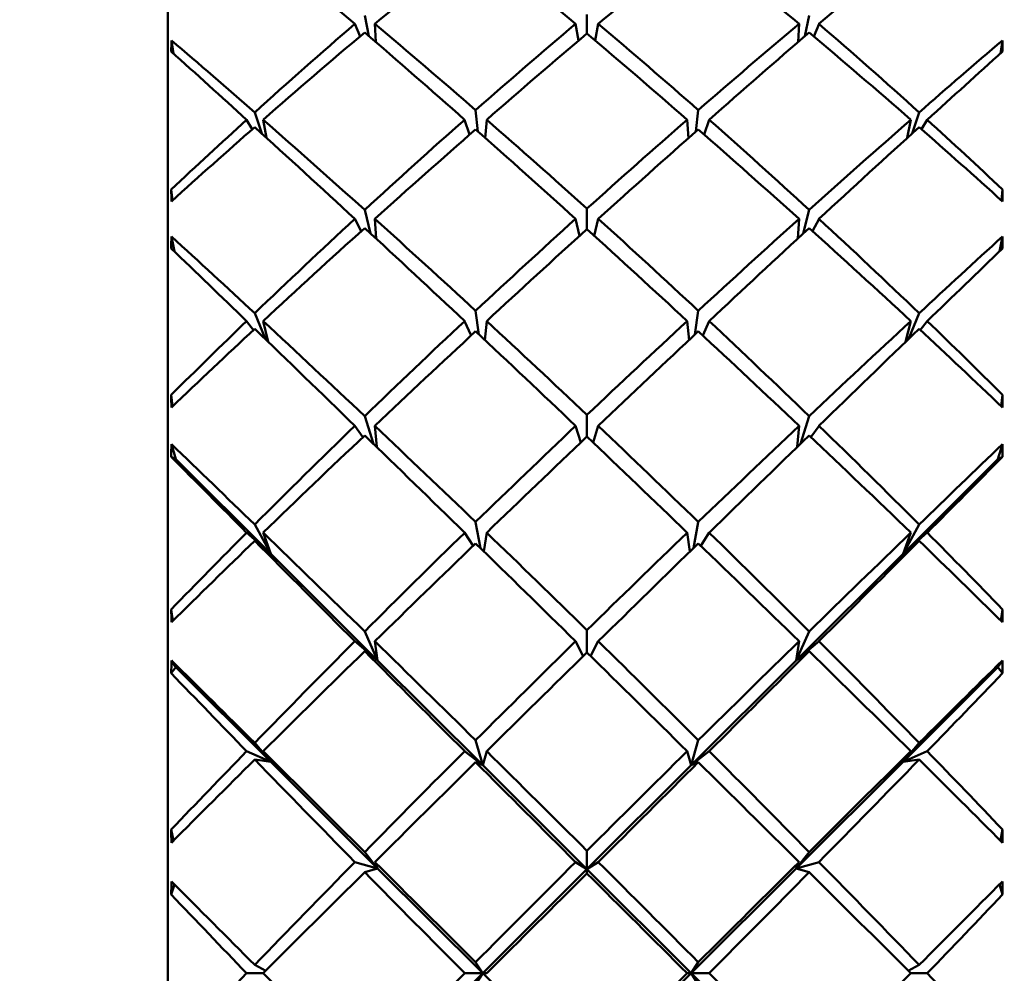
# Model space of a CAD drawing. Header units: inches. Extents: x 0.1 to 17, y 0.3 to 10.7.
# Tile 26 of 74: x 2.619 to 2.864, y 8.033 to 8.27. Entities that reach past the tile are written whole.
import ezdxf

# ---------------------------------------------------------------- set-up
doc = ezdxf.new("R2010")
doc.units = ezdxf.units.IN
doc.header["$LTSCALE"] = 0.5
doc.header["$MEASUREMENT"] = 0
doc.layers.add('Dimension (ANSI)', color=7, linetype='Continuous', lineweight=25)
doc.layers.add('Visible (ANSI)', color=7, linetype='Continuous', lineweight=50)
doc.styles.add('Note Text (ANSI)', font='tahoma.ttf')
doc.dimstyles.new('Default (ANSI)', dxfattribs={"dimscale": 0.5, "dimtxt": 0.12, "dimasz": 0.098425, "dimexe": 0.125, "dimexo": 0.0625, "dimgap": 0.031496, "dimtad": 0, "dimtih": 1, "dimtoh": 1, "dimrnd": 1e-08, "dimzin": 4, "dimdsep": 46, "dimtxsty": 'Note Text (ANSI)', "dimcen": 0.09, "dimdle": 0.393701, "dimclrd": 256, "dimclre": 256, "dimclrt": 256, "dimadec": 0, "dimazin": 1, "dimtfac": 1, "dimtofl": 0, "dimtmove": 0, "dimatfit": 3, "dimfxl": 1, "dimtolj": 1, "dimtzin": 4, "dimlwd": -1, "dimlwe": -1, "dimarcsym": 0})

# ---------------------------------------------------------------- blocks, each defined once
blk = doc.blocks.new('*D7')
at = {"layer": 'Defpoints', "color": 0, "transparency": 16777216}
for p in [(4.8545, 9.03316), (0.74372, 7.03316), (4.8545, 7.03316)]:
    blk.add_point(p, dxfattribs=at)
at = {"layer": 'Dimension (ANSI)', "transparency": 16777216}
for p, q in [((4.82325, 9.03316), (0.68122, 9.03316)), ((0.74372, 8.98394), (0.74372, 8.08015)), ((0.74372, 7.08237), (0.74372, 7.98616)), ((4.82325, 7.03316), (0.68122, 7.03316))]:
    blk.add_line(p, q, dxfattribs=at)
for points in [[(0.73552, 8.98394), (0.75192, 8.98394), (0.74372, 9.03316)], [(0.73552, 7.08237), (0.75192, 7.08237), (0.74372, 7.03316)]]:
    blk.add_solid(points, dxfattribs=at)
at = {"layer": 'Dimension (ANSI)', "transparency": 16777216, "insert": (0.66752, 8.06441), "char_height": 0.06, "attachment_point": 1, "style": 'Note Text (ANSI)'}
blk.add_mtext('\\A1;2.00', dxfattribs=at)

msp = doc.modelspace()

# ---------------------------------------------------------------- linework, layer by layer
at = {"layer": 'Visible (ANSI)'}
for p, q in [((2.65568, 7.59221), (2.65568, 8.4741)), ((2.70571, 8.2664), (2.70466, 8.27154)), ((2.75996, 8.26704), (2.75996, 8.27181)), ((2.81525, 8.27154), (2.8142, 8.2664)), ((2.70221, 8.26943), (2.7035, 8.26633)), ((2.70718, 8.26943), (2.70741, 8.26494)), ((2.75789, 8.26528), (2.75713, 8.26943)), ((2.76202, 8.26528), (2.76279, 8.26943)), ((2.81251, 8.26494), (2.81274, 8.26943)), ((2.81642, 8.26633), (2.81771, 8.26943)), ((2.65705, 8.26207), (2.65656, 8.26533)), ((2.86287, 8.26207), (2.86335, 8.26533)), ((2.73285, 8.24264), (2.73225, 8.24799)), ((2.78766, 8.24799), (2.78707, 8.24264)), ((2.67528, 8.24558), (2.67668, 8.24321)), ((2.67905, 8.24215), (2.6773, 8.24742)), ((2.67939, 8.24558), (2.68023, 8.24107)), ((2.72953, 8.24558), (2.73077, 8.24187)), ((2.73501, 8.24558), (2.73467, 8.24103)), ((2.78524, 8.24103), (2.7849, 8.24558)), ((2.78914, 8.24187), (2.79039, 8.24558)), ((2.83968, 8.24107), (2.84053, 8.24558)), ((2.84262, 8.24742), (2.84087, 8.24215)), ((2.84324, 8.24321), (2.84464, 8.24558)), ((2.6568, 8.22548), (2.65651, 8.2282)), ((2.86312, 8.22548), (2.86341, 8.2282)), ((2.7061, 8.2173), (2.70466, 8.22316)), ((2.75996, 8.21834), (2.75996, 8.22346)), ((2.81525, 8.22316), (2.81381, 8.2173)), ((2.70221, 8.2209), (2.70381, 8.21786)), ((2.70718, 8.2209), (2.70749, 8.21602)), ((2.75811, 8.21667), (2.75713, 8.2209)), ((2.7618, 8.21667), (2.76279, 8.2209)), ((2.81243, 8.21602), (2.81274, 8.2209)), ((2.81611, 8.21786), (2.81771, 8.2209)), ((2.6573, 8.21278), (2.65656, 8.21652)), ((2.86261, 8.21278), (2.86335, 8.21652)), ((2.67995, 8.19097), (2.6773, 8.19742)), ((2.73306, 8.19216), (2.73225, 8.19803)), ((2.78766, 8.19803), (2.78685, 8.19216)), ((2.84262, 8.19742), (2.83997, 8.19097)), ((2.67528, 8.19548), (2.677, 8.19325)), ((2.67939, 8.19548), (2.68066, 8.19028)), ((2.72953, 8.19548), (2.73111, 8.19186)), ((2.73501, 8.19548), (2.73455, 8.19076)), ((2.78536, 8.19076), (2.7849, 8.19548)), ((2.7888, 8.19186), (2.79039, 8.19548)), ((2.83925, 8.19028), (2.84053, 8.19548)), ((2.84292, 8.19325), (2.84464, 8.19548)), ((2.65686, 8.17429), (2.65651, 8.17709)), ((2.86306, 8.17429), (2.86341, 8.17709)), ((2.70681, 8.16494), (2.70466, 8.1718)), ((2.75996, 8.16672), (2.75996, 8.1721)), ((2.81525, 8.1718), (2.8131, 8.16494)), ((2.70221, 8.16942), (2.70423, 8.16662)), ((2.70718, 8.16942), (2.70764, 8.16414)), ((2.75845, 8.16529), (2.75713, 8.16942)), ((2.76147, 8.16529), (2.76279, 8.16942)), ((2.81227, 8.16414), (2.81274, 8.16942)), ((2.81569, 8.16662), (2.81771, 8.16942)), ((2.65768, 8.16113), (2.65656, 8.16481)), ((2.86224, 8.16113), (2.86335, 8.16481)), ((2.65768, 8.16113), (2.65651, 8.16169)), ((2.65768, 8.16113), (2.6813, 8.13755)), ((2.86224, 8.16113), (2.83862, 8.13755)), ((2.86224, 8.16113), (2.86341, 8.16169)), ((2.6813, 8.13755), (2.6773, 8.14484)), ((2.73345, 8.13899), (2.73225, 8.14547)), ((2.78766, 8.14547), (2.78647, 8.13899)), ((2.84262, 8.14484), (2.83862, 8.13755)), ((2.67528, 8.14282), (2.6813, 8.13755)), ((2.67939, 8.14282), (2.6813, 8.13755)), ((2.72953, 8.14282), (2.73164, 8.13956)), ((2.73501, 8.14282), (2.73433, 8.13812)), ((2.78558, 8.13812), (2.7849, 8.14282)), ((2.78827, 8.13956), (2.79039, 8.14282)), ((2.83862, 8.13755), (2.84464, 8.14282)), ((2.83862, 8.13755), (2.84053, 8.14282)), ((2.6813, 8.13755), (2.6773, 8.14079)), ((2.84262, 8.14079), (2.83862, 8.13755)), ((2.6813, 8.13755), (2.70787, 8.11104)), ((2.83862, 8.13755), (2.81205, 8.11104)), ((2.65695, 8.1209), (2.65651, 8.12372)), ((2.86297, 8.1209), (2.86341, 8.12372)), ((2.70787, 8.11104), (2.70466, 8.11824)), ((2.75996, 8.113), (2.75996, 8.11856)), ((2.81525, 8.11824), (2.81205, 8.11104)), ((2.70221, 8.11578), (2.70787, 8.11104)), ((2.70718, 8.11578), (2.70787, 8.11104)), ((2.75906, 8.11212), (2.75713, 8.11578)), ((2.76085, 8.11212), (2.76279, 8.11578)), ((2.81205, 8.11104), (2.81771, 8.11578)), ((2.81205, 8.11104), (2.81274, 8.11578)), ((2.70787, 8.11104), (2.70466, 8.11332)), ((2.81525, 8.11332), (2.81205, 8.11104)), ((2.65768, 8.10935), (2.65656, 8.11103)), ((2.70787, 8.11104), (2.73402, 8.08494)), ((2.81205, 8.11104), (2.7859, 8.08494)), ((2.86224, 8.10935), (2.86335, 8.11103)), ((2.65768, 8.10935), (2.65651, 8.10782)), ((2.65768, 8.10935), (2.6813, 8.08577)), ((2.86224, 8.10935), (2.83862, 8.08577)), ((2.86224, 8.10935), (2.86341, 8.10782)), ((2.73402, 8.08494), (2.73225, 8.09115)), ((2.78766, 8.09115), (2.7859, 8.08494)), ((2.67528, 8.08842), (2.6813, 8.08577)), ((2.6813, 8.08577), (2.6773, 8.0905)), ((2.67939, 8.08842), (2.6813, 8.08577)), ((2.72953, 8.08842), (2.73402, 8.08494)), ((2.73501, 8.08842), (2.73402, 8.08494)), ((2.7859, 8.08494), (2.7849, 8.08842)), ((2.7859, 8.08494), (2.79039, 8.08842)), ((2.84262, 8.0905), (2.83862, 8.08577)), ((2.83862, 8.08577), (2.84464, 8.08842)), ((2.83862, 8.08577), (2.84053, 8.08842)), ((2.6813, 8.08577), (2.6773, 8.08635)), ((2.6813, 8.08577), (2.70787, 8.05925)), ((2.83862, 8.08577), (2.81205, 8.05925)), ((2.84262, 8.08635), (2.83862, 8.08577)), ((2.73402, 8.08494), (2.73225, 8.0857)), ((2.73402, 8.08494), (2.75996, 8.05905)), ((2.7859, 8.08494), (2.75996, 8.05905)), ((2.78766, 8.0857), (2.7859, 8.08494)), ((2.65708, 8.06618), (2.65651, 8.06892)), ((2.86284, 8.06618), (2.86341, 8.06892)), ((2.70787, 8.05925), (2.70466, 8.06334)), ((2.75996, 8.05905), (2.75996, 8.06367)), ((2.81525, 8.06334), (2.81205, 8.05925)), ((2.70221, 8.06084), (2.70787, 8.05925)), ((2.70787, 8.05925), (2.70466, 8.05835)), ((2.70718, 8.06084), (2.70787, 8.05925)), ((2.70787, 8.05925), (2.73402, 8.03316)), ((2.73402, 8.03316), (2.75996, 8.05905)), ((2.75996, 8.05905), (2.75713, 8.06084)), ((2.75996, 8.05905), (2.76279, 8.06084)), ((2.7859, 8.03316), (2.75996, 8.05905)), ((2.75996, 8.05905), (2.75996, 8.05802)), ((2.81205, 8.05925), (2.7859, 8.03316)), ((2.81205, 8.05925), (2.81771, 8.06084)), ((2.81205, 8.05925), (2.81274, 8.06084)), ((2.81525, 8.05835), (2.81205, 8.05925)), ((2.65732, 8.05526), (2.65651, 8.05276)), ((2.8626, 8.05526), (2.86341, 8.05276)), ((2.68005, 8.03381), (2.6773, 8.03525)), ((2.73402, 8.03316), (2.73225, 8.0359)), ((2.78766, 8.0359), (2.7859, 8.03316)), ((2.84262, 8.03525), (2.83987, 8.03381)), ((2.67528, 8.03316), (2.67939, 8.03316)), ((2.70787, 8.00706), (2.73402, 8.03316)), ((2.72953, 8.03316), (2.73402, 8.03316)), ((2.73402, 8.03316), (2.73225, 8.03041)), ((2.73501, 8.03316), (2.73402, 8.03316)), ((2.73402, 8.03316), (2.75996, 8.00727)), ((2.7859, 8.03316), (2.75996, 8.00727)), ((2.7859, 8.03316), (2.7849, 8.03316)), ((2.7859, 8.03316), (2.79039, 8.03316)), ((2.81205, 8.00706), (2.7859, 8.03316)), ((2.78766, 8.03041), (2.7859, 8.03316)), ((2.84053, 8.03316), (2.84464, 8.03316))]:
    msp.add_line(p, q, dxfattribs=at)
for centre, major_axis, ratio, start_param, end_param in [((2.80074, 8.03316), (0.43673, -0.43448), 0.172299, 1.964793, 2.022879), ((2.71918, 8.03316), (0.424, 0.42152), 0.305271, 1.246635, 1.303237), ((2.80074, 8.03316), (0.4312, -0.42886), 0.237791, 1.901599, 1.958201), ((2.71918, 8.03316), (0.4312, 0.42886), 0.237791, 1.183392, 1.239994), ((2.80074, 8.03316), (0.424, -0.42152), 0.305271, 1.838355, 1.894957), ((2.71918, 8.03316), (0.43673, 0.43448), 0.172299, 1.118714, 1.1768), ((2.80074, 8.03316), (0.40942, 0.4066), 0.416741, 1.402624, 1.46071), ((2.71918, 8.03316), (0.424, 0.42152), 0.305271, 1.308915, 1.366069), ((2.80074, 8.03316), (0.43673, -0.43448), 0.172299, 1.901961, 1.959115), ((2.71918, 8.03316), (0.42731, -0.42489), 0.27589, 1.809031, 1.865633), ((2.80074, 8.03316), (0.41917, 0.41659), 0.344788, 1.339243, 1.395845), ((2.71918, 8.03316), (0.41917, -0.41659), 0.344788, 1.745748, 1.80235), ((2.80074, 8.03316), (0.42731, 0.42489), 0.27589, 1.27596, 1.332562), ((2.71918, 8.03316), (0.43673, 0.43448), 0.172299, 1.182478, 1.239632), ((2.80074, 8.03316), (0.424, -0.42152), 0.305271, 1.775523, 1.832677), ((2.71918, 8.03316), (0.40942, -0.4066), 0.416741, 1.680882, 1.738968), ((2.68651, 8.03316), (0.00957, -0.44094), 0.066473, 4.156422, 4.163822), ((2.71918, 8.03316), (0.43379, -0.43149), 0.209343, 1.870767, 1.91789), ((2.71918, 8.03316), (0.4312, 0.42886), 0.237791, 1.246406, 1.302826), ((2.80074, 8.03316), (0.4312, -0.42886), 0.237791, 1.838767, 1.895186), ((2.80074, 8.03316), (0.43379, 0.43149), 0.209343, 1.223703, 1.270826), ((2.83341, 8.03316), (-0.00957, -0.44094), 0.066473, 2.119363, 2.126763), ((2.80074, 8.03316), (0.44055, -0.43836), 0.108212, 1.965124, 2.009594), ((2.71918, 8.03316), (0.44055, 0.43836), 0.108212, 1.131999, 1.176468), ((2.80074, 8.03316), (0.40942, 0.4066), 0.416741, 1.465456, 1.509926), ((2.71918, 8.03316), (0.43379, -0.43149), 0.209343, 1.808867, 1.866021), ((2.80074, 8.03316), (0.41917, 0.41659), 0.344788, 1.402074, 1.459228), ((2.71918, 8.03316), (0.42731, -0.42489), 0.27589, 1.746382, 1.802801), ((2.80074, 8.03316), (0.42731, 0.42489), 0.27589, 1.338792, 1.395211), ((2.71918, 8.03316), (0.41917, -0.41659), 0.344788, 1.682364, 1.739518), ((2.80074, 8.03316), (0.43379, 0.43149), 0.209343, 1.275572, 1.332726), ((2.71918, 8.03316), (0.40942, -0.4066), 0.416741, 1.631667, 1.676136), ((2.71918, 8.03316), (0.424, 0.42152), 0.305271, 1.370815, 1.417938), ((2.80074, 8.03316), (0.44055, -0.43836), 0.108212, 1.902292, 1.960378), ((2.71918, 8.03316), (0.4312, 0.42886), 0.237791, 1.309056, 1.365658), ((2.80074, 8.03316), (0.43673, -0.43448), 0.172299, 1.839129, 1.895731), ((2.71918, 8.03316), (0.43673, 0.43448), 0.172299, 1.245861, 1.302463), ((2.80074, 8.03316), (0.4312, -0.42886), 0.237791, 1.775935, 1.832537), ((2.71918, 8.03316), (0.44055, 0.43836), 0.108212, 1.181214, 1.2393), ((2.80074, 8.03316), (0.424, -0.42152), 0.305271, 1.723654, 1.770778), ((2.68651, 8.03316), (0.01971, -0.44094), 0.053772, 4.2518, 4.259199), ((2.83341, 8.03316), (-0.01971, -0.44094), 0.053772, 2.023986, 2.031385), ((2.80074, 8.03316), (0.41917, 0.41659), 0.344788, 1.464906, 1.522992), ((2.71918, 8.03316), (0.43379, -0.43149), 0.209343, 1.746587, 1.803189), ((2.80074, 8.03316), (0.42731, 0.42489), 0.27589, 1.401623, 1.458226), ((2.71918, 8.03316), (0.42731, -0.42489), 0.27589, 1.683367, 1.739969), ((2.80074, 8.03316), (0.43379, 0.43149), 0.209343, 1.338404, 1.395006), ((2.71918, 8.03316), (0.41917, -0.41659), 0.344788, 1.6186, 1.676686), ((2.71918, 8.03316), (0.4312, 0.42886), 0.237791, 1.371336, 1.42849), ((2.80074, 8.03316), (0.44055, -0.43836), 0.108212, 1.83946, 1.896614), ((2.71918, 8.03316), (0.43673, 0.43448), 0.172299, 1.308876, 1.365295), ((2.80074, 8.03316), (0.43673, -0.43448), 0.172299, 1.776297, 1.832717), ((2.71918, 8.03316), (0.44055, 0.43836), 0.108212, 1.244978, 1.302132), ((2.80074, 8.03316), (0.4312, -0.42886), 0.237791, 1.713103, 1.770257), ((2.68651, 8.03316), (0.00581, -0.44094), 0.068676, 4.282625, 4.290024), ((2.71918, 8.03316), (0.43858, -0.43637), 0.144525, 1.808282, 1.855405), ((2.80074, 8.03316), (0.43858, 0.43637), 0.144525, 1.286188, 1.333311), ((2.83341, 8.03316), (-0.00581, -0.44094), 0.068676, 1.993161, 2.000561), ((2.80074, 8.03316), (0.44265, -0.44049), 0.044992, 1.902606, 1.947075), ((2.71918, 8.03316), (0.44265, 0.44049), 0.044992, 1.194517, 1.238987), ((2.80074, 8.03316), (0.41917, 0.41659), 0.344788, 1.527738, 1.572208), ((2.71918, 8.03316), (0.43858, -0.43637), 0.144525, 1.746382, 1.803536), ((2.80074, 8.03316), (0.42731, 0.42489), 0.27589, 1.464455, 1.521609), ((2.71918, 8.03316), (0.43379, -0.43149), 0.209343, 1.683938, 1.740357), ((2.80074, 8.03316), (0.43379, 0.43149), 0.209343, 1.401236, 1.457655), ((2.71918, 8.03316), (0.42731, -0.42489), 0.27589, 1.619983, 1.677137), ((2.80074, 8.03316), (0.43858, 0.43637), 0.144525, 1.338057, 1.395211), ((2.71918, 8.03316), (0.41917, -0.41659), 0.344788, 1.569385, 1.613855), ((2.71918, 8.03316), (0.4312, 0.42886), 0.237791, 1.433235, 1.480358), ((2.80074, 8.03316), (0.44265, -0.44049), 0.044992, 1.839774, 1.89786), ((2.71918, 8.03316), (0.43673, 0.43448), 0.172299, 1.371525, 1.428127), ((2.80074, 8.03316), (0.44055, -0.43836), 0.108212, 1.776629, 1.833231), ((2.71918, 8.03316), (0.44055, 0.43836), 0.108212, 1.308362, 1.364964), ((2.80074, 8.03316), (0.43673, -0.43448), 0.172299, 1.713466, 1.770068), ((2.71918, 8.03316), (0.44265, 0.44049), 0.044992, 1.243733, 1.301819), ((2.80074, 8.03316), (0.4312, -0.42886), 0.237791, 1.661234, 1.708357), ((2.68651, 8.03316), (0.01658, -0.44094), 0.058958, 4.377651, 4.38505), ((2.83341, 8.03316), (-0.01658, -0.44094), 0.058958, 1.898135, 1.905535), ((2.80074, 8.03316), (0.42731, 0.42489), 0.27589, 1.527287, 1.585373), ((2.71918, 8.03316), (0.43858, -0.43637), 0.144525, 1.684102, 1.740704), ((2.80074, 8.03316), (0.43379, 0.43149), 0.209343, 1.464068, 1.52067), ((2.71918, 8.03316), (0.43379, -0.43149), 0.209343, 1.620923, 1.677525), ((2.80074, 8.03316), (0.43858, 0.43637), 0.144525, 1.400889, 1.457491), ((2.71918, 8.03316), (0.42731, -0.42489), 0.27589, 1.556219, 1.614306), ((2.71918, 8.03316), (0.43673, 0.43448), 0.172299, 1.433805, 1.490959), ((2.80074, 8.03316), (0.44265, -0.44049), 0.044992, 1.776942, 1.834096), ((2.71918, 8.03316), (0.44055, 0.43836), 0.108212, 1.371376, 1.427796), ((2.80074, 8.03316), (0.44055, -0.43836), 0.108212, 1.713797, 1.770216), ((2.71918, 8.03316), (0.44265, 0.44049), 0.044992, 1.307497, 1.364651), ((2.80074, 8.03316), (0.43673, -0.43448), 0.172299, 1.650634, 1.707788), ((2.68651, 8.03316), (0.00195, -0.44094), 0.069787, 4.408885, 4.416284), ((2.71918, 8.03316), (0.44167, -0.4395), 0.080876, 1.745772, 1.792895), ((2.80074, 8.03316), (0.44167, 0.4395), 0.080876, 1.348697, 1.395821), ((2.83341, 8.03316), (-0.00195, -0.44094), 0.069787, 1.866901, 1.874301), ((2.80074, 8.03316), (0.44303, -0.44087), 0.017871, 4.398636, 4.443105), ((2.71918, 8.03316), (0.44303, 0.44087), 0.017871, 4.981673, 5.026142), ((2.80074, 8.03316), (0.42731, 0.42489), 0.27589, 1.590119, 1.634588), ((2.71918, 8.03316), (0.44167, -0.4395), 0.080876, 1.683872, 1.741026), ((2.80074, 8.03316), (0.43379, 0.43149), 0.209343, 1.526899, 1.584053), ((2.71918, 8.03316), (0.43858, -0.43637), 0.144525, 1.621453, 1.677872), ((2.80074, 8.03316), (0.43858, 0.43637), 0.144525, 1.46372, 1.52014), ((2.71918, 8.03316), (0.43379, -0.43149), 0.209343, 1.557539, 1.614693), ((2.80074, 8.03316), (0.44167, 0.4395), 0.080876, 1.400566, 1.45772), ((2.71918, 8.03316), (0.42731, -0.42489), 0.27589, 1.507004, 1.551474), ((2.71918, 8.03316), (0.43673, 0.43448), 0.172299, 1.495705, 1.542828), ((2.80074, 8.03316), (0.44303, -0.44087), 0.017871, 4.447851, 4.505937), ((2.71918, 8.03316), (0.44055, 0.43836), 0.108212, 1.434026, 1.490628), ((2.80074, 8.03316), (0.44265, -0.44049), 0.044992, 1.71411, 1.770712), ((2.71918, 8.03316), (0.44265, 0.44049), 0.044992, 1.37088, 1.427482), ((2.80074, 8.03316), (0.44055, -0.43836), 0.108212, 1.650965, 1.707567), ((2.71918, 8.03316), (0.44303, 0.44087), 0.017871, 4.918841, 4.976927), ((2.80074, 8.03316), (0.43673, -0.43448), 0.172299, 1.598765, 1.645888), ((2.68651, 8.03316), (0.01318, -0.44094), 0.063215, 4.503641, 4.511041), ((2.83341, 8.03316), (-0.01318, -0.44094), 0.063215, 1.772144, 1.779544), ((2.80074, 8.03316), (0.43379, 0.43149), 0.209343, 1.589731, 1.647817), ((2.71918, 8.03316), (0.44167, -0.4395), 0.080876, 1.621592, 1.678194), ((2.80074, 8.03316), (0.43858, 0.43637), 0.144525, 1.526552, 1.583154), ((2.71918, 8.03316), (0.43858, -0.43637), 0.144525, 1.558438, 1.61504), ((2.80074, 8.03316), (0.44167, 0.4395), 0.080876, 1.463398, 1.52), ((2.71918, 8.03316), (0.43379, -0.43149), 0.209343, 1.493775, 1.551861), ((2.71918, 8.03316), (0.44055, 0.43836), 0.108212, 1.496306, 1.55346), ((2.80074, 8.03316), (0.44303, -0.44087), 0.017871, 4.511615, 4.568769), ((2.71918, 8.03316), (0.44265, 0.44049), 0.044992, 1.433895, 1.490314), ((2.80074, 8.03316), (0.44265, -0.44049), 0.044992, 1.651278, 1.707698), ((2.71918, 8.03316), (0.44303, 0.44087), 0.017871, 4.856009, 4.913163), ((2.80074, 8.03316), (0.44055, -0.43836), 0.108212, 1.588133, 1.645287), ((2.68651, 8.03316), (-0.00195, -0.44094), 0.069787, 4.535164, 4.542564), ((2.71918, 8.03316), (0.44303, -0.44087), 0.017871, 1.683249, 1.730372), ((2.80074, 8.03316), (0.44303, 0.44087), 0.017871, 1.41122, 1.458343), ((2.83341, 8.03316), (0.00195, -0.44094), 0.069787, 1.740622, 1.748021), ((2.80074, 8.03316), (0.44167, -0.4395), 0.080876, 4.461158, 4.505628), ((2.71918, 8.03316), (0.44167, 0.4395), 0.080876, 4.91915, 4.96362), ((2.80074, 8.03316), (0.43379, 0.43149), 0.209343, 1.652563, 1.697033), ((2.71918, 8.03316), (0.44303, -0.44087), 0.017871, 1.62135, 1.678503), ((2.80074, 8.03316), (0.43858, 0.43637), 0.144525, 1.589384, 1.646538), ((2.71918, 8.03316), (0.44167, -0.4395), 0.080876, 1.558943, 1.615362), ((2.80074, 8.03316), (0.44167, 0.4395), 0.080876, 1.52623, 1.58265), ((2.71918, 8.03316), (0.43858, -0.43637), 0.144525, 1.495055, 1.552209), ((2.80074, 8.03316), (0.44303, 0.44087), 0.017871, 1.463089, 1.520243), ((2.71918, 8.03316), (0.43379, -0.43149), 0.209343, 1.44456, 1.48903), ((2.71918, 8.03316), (0.44055, 0.43836), 0.108212, 1.558205, 1.605329), ((2.80074, 8.03316), (0.44167, -0.4395), 0.080876, 4.510374, 4.56846), ((2.71918, 8.03316), (0.44167, 0.4395), 0.080876, 4.856318, 4.914404), ((2.80074, 8.03316), (0.44055, -0.43836), 0.108212, 1.536264, 1.583387), ((2.71918, 8.03316), (0.44265, 0.44049), 0.044992, 1.496544, 1.553146), ((2.80074, 8.03316), (0.44303, -0.44087), 0.017871, 4.574998, 4.631601), ((2.71918, 8.03316), (0.44303, 0.44087), 0.017871, 4.793177, 4.849779), ((2.80074, 8.03316), (0.44265, -0.44049), 0.044992, 1.588447, 1.645049), ((2.68651, 8.03316), (0.00957, -0.44094), 0.066473, 4.629752, 4.637151), ((2.83341, 8.03316), (-0.00957, -0.44094), 0.066473, 1.646034, 1.653433), ((2.80074, 8.03316), (0.43858, 0.43637), 0.144525, 1.652216, 1.710302), ((2.71918, 8.03316), (0.44303, -0.44087), 0.017871, 1.55907, 1.615672), ((2.80074, 8.03316), (0.44167, 0.4395), 0.080876, 1.589062, 1.645664), ((2.71918, 8.03316), (0.44167, -0.4395), 0.080876, 1.495929, 1.552531), ((2.80074, 8.03316), (0.44303, 0.44087), 0.017871, 1.525921, 1.582523), ((2.71918, 8.03316), (0.43858, -0.43637), 0.144525, 1.431291, 1.489377), ((2.71918, 8.03316), (0.44265, 0.44049), 0.044992, 1.558824, 1.615978), ((2.80074, 8.03316), (0.44167, -0.4395), 0.080876, 4.574137, 4.631291), ((2.71918, 8.03316), (0.44303, 0.44087), 0.017871, 4.730346, 4.786765), ((2.80074, 8.03316), (0.44303, -0.44087), 0.017871, 4.638013, 4.694432), ((2.71918, 8.03316), (0.44167, 0.4395), 0.080876, 4.793487, 4.85064), ((2.80074, 8.03316), (0.44265, -0.44049), 0.044992, 1.525615, 1.582769), ((2.68651, 8.03316), (-0.00581, -0.44094), 0.068676, 4.661424, 4.668824), ((2.71918, 8.03316), (0.44265, -0.44049), 0.044992, 4.615338, 4.662461), ((2.80074, 8.03316), (0.44265, 0.44049), 0.044992, 4.762316, 4.80944), ((2.83341, 8.03316), (0.00581, -0.44094), 0.068676, 1.614362, 1.621761), ((2.80074, 8.03316), (0.43858, -0.43637), 0.144525, 4.523668, 4.568137), ((2.71918, 8.03316), (0.43858, 0.43637), 0.144525, 4.856641, 4.90111), ((2.80074, 8.03316), (0.43858, 0.43637), 0.144525, 1.715048, 1.759517), ((2.71918, 8.03316), (0.44265, -0.44049), 0.044992, 4.667207, 4.724361), ((2.80074, 8.03316), (0.44167, 0.4395), 0.080876, 1.651894, 1.709048), ((2.80074, 8.03316), (0.44303, 0.44087), 0.017871, 1.588753, 1.645172), ((2.71918, 8.03316), (0.44167, -0.4395), 0.080876, 1.432545, 1.489699), ((2.80074, 8.03316), (0.44265, 0.44049), 0.044992, 4.700417, 4.757571), ((2.71918, 8.03316), (0.43858, -0.43637), 0.144525, 1.382075, 1.426545)]:
    msp.add_ellipse(centre, major_axis=major_axis, ratio=ratio, start_param=start_param, end_param=end_param, dxfattribs=at)

# ---------------------------------------------------------------- dimensions: what is measured, and where the dimension line sits
at = {"layer": 'Dimension (ANSI)'}
dim = msp.add_linear_dim(base=(0.74372, 7.03316), p1=(4.8545, 9.03316), p2=(4.8545, 7.03316), angle=90, dimstyle='Default (ANSI)', override={"dimgap": 0.031496, "dimdec": 2, "dimtol": 0, "dimlim": 0, "dimtp": 0, "dimtm": 0, "dimtdec": 2, "dimatfit": 1}, dxfattribs=at)
dim.commit()
dim.dimension.update_dxf_attribs({"geometry": '*D7', "text_midpoint": (0.74372, 8.03316), "dimtype": 160})

doc.saveas('drawing.dxf')
